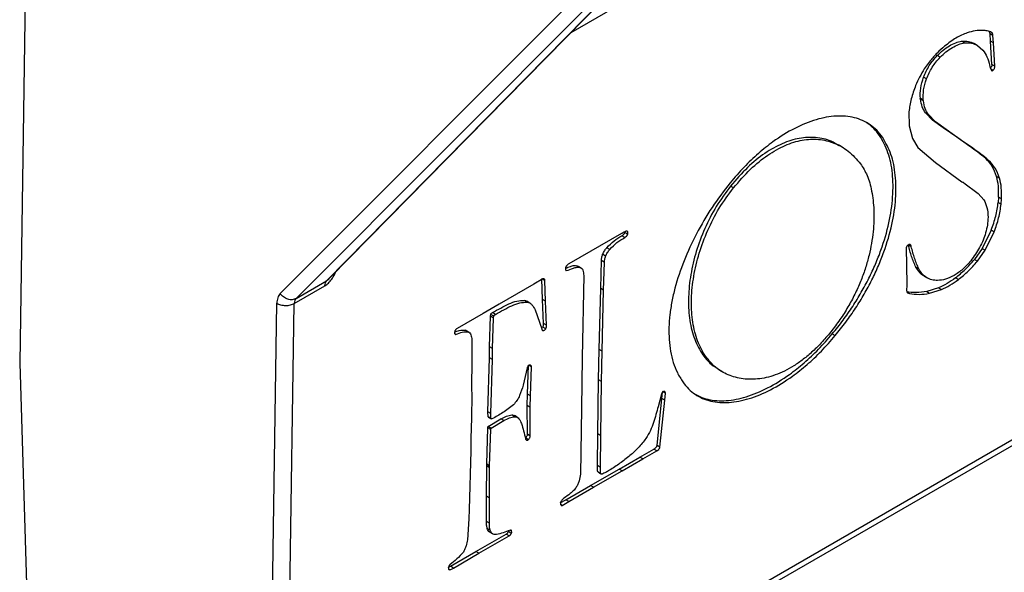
# Model space of a CAD drawing. Header units: millimetres. Extents: x 226 to 954, y 75 to 822.
# Tile 119 of 130: x 908 to 932, y 671 to 684. Entities that reach past the tile are written whole.
import ezdxf

# ---------------------------------------------------------------- set-up
doc = ezdxf.new("R2010")
doc.units = ezdxf.units.MM

msp = doc.modelspace()

# ---------------------------------------------------------------- linework, layer by layer
at = {"color": 179, "linetype": 'Continuous', "lineweight": 25}
for p, q in [((908.721, 697.689), (908.388, 675.878)), ((921.676, 683.846), (939.539, 694.158)), ((915.853, 677.922), (923.595, 685.798)), ((914.665, 677.552), (922.691, 685.6)), ((915.783, 677.86), (923.541, 685.752)), ((923.071, 685.481), (915.045, 677.434)), ((931.149, 683.592), (931.079, 683.634)), ((931.778, 683.636), (931.765, 683.812)), ((931.835, 683.77), (931.765, 683.812)), ((931.812, 683.071), (931.778, 683.636)), ((931.849, 683.594), (931.778, 683.636)), ((931.849, 683.594), (931.835, 683.77)), ((931.452, 683.536), (931.381, 683.578)), ((931.466, 683.527), (931.594, 683.42)), ((931.883, 683.029), (931.849, 683.594)), ((930.322, 683.159), (930.182, 682.967)), ((930.563, 683.247), (930.493, 683.289)), ((931.784, 682.964), (931.839, 682.931)), ((931.883, 683.029), (931.812, 683.071)), ((930.234, 682.724), (930.163, 682.766)), ((930.157, 682.212), (930.086, 682.254)), ((930.162, 682.193), (930.091, 682.236)), ((929.812, 681.932), (929.819, 681.59)), ((930.378, 681.732), (930.209, 681.909)), ((930.279, 681.867), (930.209, 681.909)), ((930.449, 681.689), (930.279, 681.867)), ((930.636, 681.545), (930.378, 681.732)), ((930.449, 681.689), (930.378, 681.732)), ((929.819, 681.59), (929.894, 681.288)), ((930.707, 681.503), (930.449, 681.689)), ((930.986, 681.301), (930.636, 681.545)), ((930.707, 681.503), (930.636, 681.545)), ((931.057, 681.259), (930.707, 681.503)), ((929.175, 681.317), (929.104, 681.36)), ((929.894, 681.288), (930.026, 681.073)), ((931.278, 681.096), (930.986, 681.301)), ((931.057, 681.259), (930.986, 681.301)), ((931.348, 681.054), (931.057, 681.259)), ((928.2, 681.084), (928.129, 681.126)), ((930.026, 681.073), (930.448, 680.714)), ((931.348, 681.054), (931.278, 681.096)), ((930.448, 680.714), (931.089, 680.245)), ((931.995, 680.334), (931.924, 680.376)), ((925.585, 680.1), (925.514, 680.142)), ((931.131, 680.22), (931.476, 679.968)), ((931.476, 679.968), (931.617, 679.813)), ((931.971, 679.879), (931.961, 679.749)), ((932.042, 679.836), (931.971, 679.879)), ((932.031, 679.706), (932.042, 679.836)), ((931.961, 679.749), (932.031, 679.706)), ((922.887, 678.997), (921.62, 678.271)), ((922.966, 678.904), (922.896, 678.946)), ((923.037, 678.98), (922.967, 679.023)), ((931.794, 679.083), (931.576, 678.643)), ((931.647, 678.601), (931.865, 679.041)), ((931.865, 679.041), (931.794, 679.083)), ((922.603, 678.616), (922.533, 678.658)), ((929.867, 678.683), (929.796, 678.725)), ((922.503, 678.457), (922.432, 678.499)), ((929.744, 678.64), (929.75, 678.243)), ((931.576, 678.643), (931.389, 678.373)), ((931.459, 678.331), (931.647, 678.601)), ((931.576, 678.643), (931.647, 678.601)), ((921.814, 678.225), (921.849, 678.207)), ((921.885, 678.182), (921.814, 678.225)), ((921.921, 678.167), (921.85, 678.209)), ((922.385, 677.679), (922.402, 678.347)), ((922.473, 678.305), (922.402, 678.347)), ((922.455, 677.637), (922.473, 678.305)), ((929.75, 678.243), (929.757, 677.753)), ((930.049, 678.148), (929.978, 678.19)), ((931.389, 678.373), (931.459, 678.331)), ((921.978, 677.988), (921.937, 676.015)), ((930.177, 677.975), (930.247, 677.933)), ((915.003, 677.317), (915.743, 677.744)), ((915.045, 677.434), (915.783, 677.86)), ((920.775, 677.779), (919.942, 677.296)), ((920.991, 677.906), (920.775, 677.779)), ((920.984, 677.411), (920.97, 677.91)), ((921.041, 677.868), (920.97, 677.91)), ((921.005, 677.909), (921.036, 677.89)), ((921.041, 677.868), (921.036, 677.89)), ((921.054, 677.369), (921.041, 677.868)), ((929.757, 677.753), (929.756, 677.625)), ((931.003, 677.89), (930.933, 677.933)), ((922.348, 676.205), (922.385, 677.679)), ((922.455, 677.637), (922.385, 677.679)), ((922.419, 676.163), (922.455, 677.637)), ((929.751, 677.596), (929.821, 677.554)), ((930.524, 677.691), (930.239, 677.602)), ((930.239, 677.602), (930.31, 677.56)), ((930.31, 677.56), (930.595, 677.648)), ((930.524, 677.691), (930.595, 677.648)), ((914.378, 663.928), (914.582, 677.319)), ((914.798, 663.926), (915.003, 677.317)), ((919.942, 677.296), (919.554, 677.074)), ((920.61, 677.347), (920.539, 677.39)), ((920.678, 677.326), (920.607, 677.368)), ((921.01, 676.833), (920.984, 677.411)), ((921.054, 677.369), (920.984, 677.411)), ((921.081, 676.791), (921.054, 677.369)), ((919.554, 677.074), (918.929, 676.716)), ((919.71, 676.27), (919.732, 677.008)), ((919.732, 677.008), (919.736, 677.052)), ((919.803, 676.965), (919.732, 677.008)), ((919.807, 677.01), (919.736, 677.052)), ((919.849, 677.053), (919.779, 677.096)), ((919.803, 676.965), (919.807, 677.01)), ((920.806, 677.164), (920.964, 676.707)), ((919.781, 676.227), (919.803, 676.965)), ((921.081, 676.791), (921.01, 676.833)), ((918.897, 676.571), (918.868, 676.588)), ((919.118, 676.674), (919.149, 676.655)), ((919.188, 676.632), (919.118, 676.674)), ((919.221, 676.616), (919.151, 676.658)), ((920.976, 676.677), (921, 676.662)), ((921.06, 676.703), (920.989, 676.745)), ((927.965, 676.582), (928.035, 676.54)), ((919.282, 676.435), (919.282, 675.967)), ((919.704, 676.008), (919.71, 676.27)), ((919.781, 676.227), (919.71, 676.27)), ((919.775, 675.965), (919.781, 676.227)), ((922.335, 675.477), (922.348, 676.205)), ((922.419, 676.163), (922.348, 676.205)), ((922.406, 675.435), (922.419, 676.163)), ((924.889, 676.075), (924.818, 676.117)), ((908.388, 675.878), (908.663, 666.885)), ((935.66, 675.969), (914.798, 663.926)), ((914.819, 663.807), (935.679, 675.849)), ((919.282, 675.967), (919.276, 675.268)), ((919.67, 674.708), (919.704, 676.008)), ((919.775, 675.965), (919.704, 676.008)), ((919.741, 674.666), (919.775, 675.965)), ((920.62, 675.132), (920.645, 675.83)), ((920.716, 675.788), (920.645, 675.83)), ((920.709, 675.815), (920.687, 675.828)), ((920.716, 675.788), (920.709, 675.815)), ((921.937, 676.015), (921.921, 674.784)), ((920.612, 675.765), (920.516, 675.348)), ((920.691, 675.09), (920.716, 675.788)), ((925.234, 675.719), (925.304, 675.677)), ((922.315, 674.173), (922.335, 675.477)), ((922.406, 675.435), (922.335, 675.477)), ((922.386, 674.13), (922.406, 675.435)), ((919.277, 675.109), (919.271, 674.562)), ((919.276, 675.268), (919.277, 675.109)), ((920.614, 674.855), (920.62, 675.132)), ((920.691, 675.09), (920.62, 675.132)), ((923.848, 675.131), (923.769, 674.829)), ((923.861, 675.028), (923.876, 675.178)), ((923.949, 675.154), (923.878, 675.196)), ((923.919, 675.195), (923.942, 675.181)), ((923.932, 674.986), (923.949, 675.154)), ((923.949, 675.154), (923.942, 675.181)), ((920.618, 674.166), (920.614, 674.855)), ((920.685, 674.813), (920.614, 674.855)), ((920.685, 674.813), (920.691, 675.09)), ((923.742, 673.894), (923.861, 675.028)), ((923.813, 673.852), (923.932, 674.986)), ((923.932, 674.986), (923.861, 675.028)), ((919.671, 674.584), (919.67, 674.708)), ((919.741, 674.666), (919.67, 674.708)), ((919.741, 674.542), (919.741, 674.666)), ((920.312, 674.587), (920.241, 674.63)), ((920.375, 674.573), (920.305, 674.615)), ((920.688, 674.123), (920.685, 674.813)), ((921.921, 674.784), (921.898, 673.2)), ((919.271, 674.562), (919.26, 674.066)), ((919.741, 674.542), (919.671, 674.584)), ((919.677, 674.576), (919.748, 674.534)), ((919.677, 674.352), (919.983, 674.537)), ((919.748, 674.31), (920.054, 674.495)), ((920.054, 674.495), (919.983, 674.537)), ((919.639, 673.443), (919.665, 674.321)), ((919.735, 674.279), (919.665, 674.321)), ((919.748, 674.31), (919.677, 674.352)), ((919.71, 673.401), (919.735, 674.279)), ((920.688, 674.123), (920.618, 674.166)), ((922.307, 673.409), (922.315, 674.173)), ((922.386, 674.13), (922.315, 674.173)), ((919.26, 674.066), (919.253, 673.768)), ((920.578, 674.082), (920.649, 674.039)), ((922.378, 673.366), (922.386, 674.13)), ((919.253, 673.768), (919.218, 672.354)), ((923.327, 673.615), (923.669, 673.81)), ((923.398, 673.572), (923.74, 673.768)), ((923.74, 673.768), (923.669, 673.81)), ((923.813, 673.852), (923.742, 673.894)), ((919.639, 673.403), (919.639, 673.443)), ((919.71, 673.401), (919.639, 673.443)), ((922.829, 673.323), (923.327, 673.615)), ((922.9, 673.281), (923.398, 673.572)), ((923.398, 673.572), (923.327, 673.615)), ((919.633, 672.67), (919.639, 673.403)), ((919.709, 673.36), (919.639, 673.403)), ((919.703, 672.627), (919.709, 673.36)), ((919.709, 673.36), (919.71, 673.401)), ((922.141, 672.932), (922.829, 673.323)), ((922.212, 672.89), (922.9, 673.281)), ((922.378, 673.366), (922.307, 673.409)), ((922.322, 673.257), (922.392, 673.215)), ((922.9, 673.281), (922.829, 673.323)), ((921.546, 672.584), (922.141, 672.932)), ((921.617, 672.542), (922.212, 672.89)), ((922.212, 672.89), (922.141, 672.932)), ((919.632, 672.062), (919.633, 672.67)), ((919.703, 672.627), (919.633, 672.67)), ((919.703, 672.02), (919.703, 672.627)), ((921.412, 672.51), (921.546, 672.584)), ((921.453, 672.451), (921.617, 672.542)), ((921.617, 672.542), (921.546, 672.584)), ((919.218, 672.354), (919.211, 672.131)), ((919.211, 672.131), (919.179, 671.625)), ((919.703, 672.02), (919.632, 672.062)), ((919.723, 671.857), (919.652, 671.899)), ((919.712, 671.806), (919.783, 671.764)), ((920.232, 671.776), (920.162, 671.819)), ((920.206, 671.859), (920.237, 671.84)), ((919.381, 671.341), (920.109, 671.759)), ((919.452, 671.299), (920.179, 671.716)), ((920.179, 671.716), (920.109, 671.759)), ((918.767, 670.984), (919.381, 671.341)), ((918.838, 670.942), (919.452, 671.299)), ((919.452, 671.299), (919.381, 671.341)), ((918.709, 670.954), (918.767, 670.984)), ((918.838, 670.942), (918.767, 670.984))]:
    msp.add_line(p, q, dxfattribs=at)
at = {"color": 8, "linetype": 'Continuous', "lineweight": 25}
msp.add_line((921.453, 672.451), (921.42, 672.471), dxfattribs=at)
at = {"color": 179, "linetype": 'Continuous', "lineweight": 25}
for points, knots in [([(931.589, 683.892), (931.529, 683.891), (931.41, 683.89), (931.281, 683.854), (931.217, 683.835)], [0, 0, 0, 0, 0.499999, 1, 1, 1, 1]), ([(931.801, 683.844), (931.768, 683.858), (931.703, 683.886), (931.627, 683.89), (931.589, 683.892)], [0, 0, 0, 0, 0.504131, 1, 1, 1, 1]), ([(931.765, 683.812), (931.763, 683.828), (931.76, 683.851), (931.75, 683.867), (931.747, 683.872)], [0, 0, 0, 0, 0.69337, 1, 1, 1, 1]), ([(930.493, 683.289), (930.539, 683.333), (930.635, 683.423), (930.786, 683.524), (930.937, 683.602), (931.032, 683.623), (931.079, 683.634)], [0, 0, 0, 0, 0.243712, 0.499378, 0.755275, 1, 1, 1, 1]), ([(931.217, 683.835), (931.126, 683.799), (930.944, 683.727), (930.762, 683.583), (930.67, 683.511)], [0, 0, 0, 0, 0.5, 1, 1, 1, 1]), ([(931.079, 683.634), (931.136, 683.636), (931.247, 683.64), (931.336, 683.596), (931.379, 683.575)], [0, 0, 0, 0, 0.515835, 1, 1, 1, 1]), ([(931.835, 683.77), (931.833, 683.786), (931.83, 683.809), (931.817, 683.834), (931.807, 683.841), (931.801, 683.844)], [0, 0, 0, 0, 0.493799, 0.739902, 1, 1, 1, 1]), ([(930.67, 683.511), (930.61, 683.459), (930.488, 683.355), (930.378, 683.224), (930.322, 683.159)], [0, 0, 0, 0, 0.499999, 1, 1, 1, 1]), ([(930.563, 683.247), (930.61, 683.291), (930.705, 683.381), (930.857, 683.482), (931.008, 683.56), (931.103, 683.581), (931.149, 683.592)], [0, 0, 0, 0, 0.243712, 0.499378, 0.755274, 1, 1, 1, 1]), ([(931.149, 683.592), (931.207, 683.593), (931.324, 683.597), (931.418, 683.55), (931.466, 683.527)], [0, 0, 0, 0, 0.488074, 1, 1, 1, 1]), ([(931.594, 683.42), (931.629, 683.367), (931.699, 683.262), (931.737, 683.124), (931.755, 683.056)], [0, 0, 0, 0, 0.502199, 1, 1, 1, 1]), ([(930.163, 682.766), (930.205, 682.862), (930.289, 683.055), (930.425, 683.211), (930.493, 683.289)], [0, 0, 0, 0, 0.500003, 1, 1, 1, 1]), ([(930.234, 682.724), (930.276, 682.82), (930.359, 683.013), (930.495, 683.169), (930.563, 683.247)], [0, 0, 0, 0, 0.500001, 1, 1, 1, 1]), ([(930.182, 682.967), (930.143, 682.901), (930.064, 682.77), (930.002, 682.632), (929.972, 682.564)], [0, 0, 0, 0, 0.504492, 1, 1, 1, 1]), ([(931.755, 683.056), (931.761, 683.032), (931.771, 682.985), (931.79, 682.947), (931.8, 682.928)], [0, 0, 0, 0, 0.504696, 1, 1, 1, 1]), ([(931.812, 683.071), (931.811, 683.063), (931.809, 683.047), (931.8, 683.02), (931.786, 682.995), (931.774, 682.98), (931.768, 682.973)], [0, 0, 0, 0, 0.250008, 0.500012, 0.750007, 1, 1, 1, 1]), ([(931.8, 682.928), (931.802, 682.926), (931.807, 682.922), (931.817, 682.922), (931.828, 682.924), (931.835, 682.929), (931.839, 682.931)], [0, 0, 0, 0, 0.250009, 0.500005, 0.749997, 1, 1, 1, 1]), ([(931.839, 682.931), (931.845, 682.938), (931.857, 682.953), (931.87, 682.978), (931.88, 683.005), (931.882, 683.021), (931.883, 683.029)], [0, 0, 0, 0, 0.250001, 0.500004, 0.750016, 1, 1, 1, 1]), ([(930.086, 682.254), (930.084, 682.336), (930.08, 682.495), (930.136, 682.677), (930.163, 682.766)], [0, 0, 0, 0, 0.511101, 1, 1, 1, 1]), ([(930.157, 682.212), (930.154, 682.293), (930.15, 682.453), (930.206, 682.635), (930.234, 682.724)], [0, 0, 0, 0, 0.511098, 1, 1, 1, 1]), ([(929.972, 682.564), (929.933, 682.457), (929.853, 682.241), (929.825, 682.035), (929.812, 681.932)], [0, 0, 0, 0, 0.495518, 1, 1, 1, 1]), ([(930.091, 682.236), (930.091, 682.236), (930.091, 682.238), (930.091, 682.24), (930.09, 682.243), (930.087, 682.244), (930.084, 682.245), (930.084, 682.246), (930.083, 682.247), (930.083, 682.248), (930.084, 682.251), (930.085, 682.253), (930.086, 682.254)], [0, 0, 0, 0, 0.074819, 0.143077, 0.273222, 0.533813, 0.650178, 0.701408, 0.748943, 0.79644, 0.849902, 1, 1, 1, 1]), ([(930.209, 681.909), (930.18, 681.954), (930.123, 682.046), (930.102, 682.172), (930.091, 682.236)], [0, 0, 0, 0, 0.4980853, 1, 1, 1, 1]), ([(930.162, 682.193), (930.162, 682.194), (930.162, 682.195), (930.162, 682.198), (930.16, 682.2), (930.157, 682.202), (930.155, 682.203), (930.154, 682.205), (930.154, 682.206), (930.155, 682.209), (930.156, 682.21), (930.157, 682.212)], [0, 0, 0, 0, 0.07475, 0.143169, 0.273402, 0.534089, 0.701185, 0.748862, 0.796391, 0.849889, 1, 1, 1, 1]), ([(930.279, 681.867), (930.251, 681.912), (930.194, 682.004), (930.173, 682.13), (930.162, 682.193)], [0, 0, 0, 0, 0.498088, 1, 1, 1, 1]), ([(929.175, 681.317), (929.13, 681.376), (929.041, 681.492), (928.878, 681.625), (928.698, 681.726), (928.434, 681.817), (928.064, 681.849), (927.577, 681.761), (927.06, 681.551), (926.589, 681.261), (926.18, 680.933), (925.832, 680.604), (925.614, 680.349), (925.504, 680.22)], [0, 0, 0, 0, 0.062351, 0.124007, 0.185266, 0.246361, 0.36853, 0.491475, 0.615556, 0.741091, 0.825955, 0.912087, 1, 1, 1, 1]), ([(929.104, 681.36), (929.059, 681.418), (928.969, 681.533), (928.845, 681.642), (928.762, 681.686), (928.741, 681.697)], [0, 0, 0, 0, 0.4288615, 0.8529376, 1, 1, 1, 1]), ([(928.122, 681.114), (928.061, 681.153), (927.896, 681.258), (927.575, 681.325), (927.179, 681.31), (926.762, 681.183), (926.337, 680.944), (925.909, 680.6), (925.648, 680.297), (925.514, 680.142)], [0, 0, 0, 0, 0.093537, 0.253514, 0.405619, 0.552485, 0.697551, 0.845085, 1, 1, 1, 1]), ([(925.585, 680.1), (925.719, 680.255), (925.98, 680.558), (926.408, 680.902), (926.833, 681.141), (927.249, 681.267), (927.648, 681.285), (928.021, 681.193), (928.365, 680.997), (928.551, 680.788), (928.646, 680.68)], [0, 0, 0, 0, 0.1231881, 0.2405071, 0.3558632, 0.4726504, 0.5936043, 0.7208183, 0.8558714, 1, 1, 1, 1]), ([(927.965, 676.582), (928.052, 676.691), (928.223, 676.903), (928.457, 677.24), (928.666, 677.579), (928.849, 677.92), (929.007, 678.261), (929.184, 678.708), (929.343, 679.258), (929.436, 679.886), (929.427, 680.458), (929.326, 680.968), (929.178, 681.229), (929.104, 681.36)], [0, 0, 0, 0, 0.07118, 0.139794, 0.206275, 0.271013, 0.334355, 0.3966, 0.518637, 0.638886, 0.758511, 0.878511, 1, 1, 1, 1]), ([(928.035, 676.54), (928.123, 676.648), (928.294, 676.861), (928.527, 677.198), (928.736, 677.537), (928.92, 677.878), (929.078, 678.218), (929.254, 678.665), (929.414, 679.216), (929.507, 679.843), (929.498, 680.416), (929.397, 680.926), (929.249, 681.186), (929.175, 681.317)], [0, 0, 0, 0, 0.07118, 0.139794, 0.206275, 0.271013, 0.334354, 0.3966, 0.518637, 0.638885, 0.758511, 0.87851, 1, 1, 1, 1]), ([(931.924, 680.376), (931.891, 680.46), (931.826, 680.629), (931.663, 680.81), (931.476, 680.96), (931.344, 681.051), (931.278, 681.096)], [0, 0, 0, 0, 0.245158, 0.492809, 0.745397, 1, 1, 1, 1]), ([(931.995, 680.334), (931.962, 680.418), (931.897, 680.587), (931.733, 680.768), (931.547, 680.918), (931.415, 681.008), (931.348, 681.054)], [0, 0, 0, 0, 0.2451598, 0.492809, 0.7453988, 1, 1, 1, 1]), ([(928.646, 680.68), (928.703, 680.59), (928.821, 680.402), (928.924, 680.02), (928.977, 679.566), (928.961, 679.046), (928.88, 678.573), (928.77, 678.179), (928.662, 677.877), (928.528, 677.571), (928.366, 677.264), (928.175, 676.956), (928.029, 676.763), (927.954, 676.664)], [0, 0, 0, 0, 0.101831, 0.215064, 0.33611, 0.46173, 0.589758, 0.654576, 0.720091, 0.786693, 0.854981, 0.925756, 1, 1, 1, 1]), ([(931.971, 679.879), (931.972, 679.969), (931.975, 680.148), (931.941, 680.301), (931.924, 680.376)], [0, 0, 0, 0, 0.505973, 1, 1, 1, 1]), ([(932.042, 679.836), (932.043, 679.927), (932.046, 680.106), (932.012, 680.259), (931.995, 680.334)], [0, 0, 0, 0, 0.505971, 1, 1, 1, 1]), ([(925.504, 680.22), (925.355, 680.026), (925.058, 679.64), (924.684, 679), (924.379, 678.344), (924.196, 677.792), (924.096, 677.361), (924.047, 677.044), (924.025, 676.736), (924.03, 676.44), (924.065, 676.157), (924.131, 675.89), (924.228, 675.641), (924.318, 675.498), (924.364, 675.425)], [0, 0, 0, 0, 0.123914, 0.246571, 0.368086, 0.488852, 0.549311, 0.610032, 0.671286, 0.733418, 0.796841, 0.862041, 0.929562, 1, 1, 1, 1]), ([(925.514, 680.142), (925.395, 679.982), (925.157, 679.661), (924.881, 679.118), (924.675, 678.562), (924.544, 678.004), (924.489, 677.462), (924.513, 676.954), (924.614, 676.488), (924.75, 676.242), (924.818, 676.117)], [0, 0, 0, 0, 0.119175, 0.237618, 0.357614, 0.480242, 0.605794, 0.734214, 0.865488, 1, 1, 1, 1]), ([(924.889, 676.075), (924.821, 676.2), (924.685, 676.445), (924.584, 676.911), (924.559, 677.42), (924.615, 677.962), (924.746, 678.52), (924.952, 679.076), (925.228, 679.619), (925.465, 679.939), (925.585, 680.1)], [0, 0, 0, 0, 0.134511, 0.265785, 0.394205, 0.519758, 0.642386, 0.762381, 0.880825, 1, 1, 1, 1]), ([(931.089, 680.245), (931.097, 680.242), (931.109, 680.237), (931.123, 680.233), (931.129, 680.227), (931.131, 680.223), (931.131, 680.22)], [0, 0, 0, 0, 0.5191101, 0.7601293, 0.8775421, 1, 1, 1, 1]), ([(931.617, 679.813), (931.645, 679.754), (931.702, 679.634), (931.712, 679.473), (931.717, 679.391)], [0, 0, 0, 0, 0.488868, 1, 1, 1, 1]), ([(931.794, 679.083), (931.834, 679.196), (931.915, 679.423), (931.945, 679.64), (931.961, 679.749)], [0, 0, 0, 0, 0.495996, 1, 1, 1, 1]), ([(931.865, 679.041), (931.905, 679.154), (931.986, 679.381), (932.016, 679.597), (932.031, 679.706)], [0, 0, 0, 0, 0.495996, 1, 1, 1, 1]), ([(931.717, 679.391), (931.714, 679.329), (931.709, 679.209), (931.675, 679.079), (931.658, 679.015)], [0, 0, 0, 0, 0.509997, 1, 1, 1, 1]), ([(922.533, 678.658), (922.59, 678.717), (922.707, 678.836), (922.832, 678.909), (922.896, 678.946)], [0, 0, 0, 0, 0.491602, 1, 1, 1, 1]), ([(922.603, 678.616), (922.661, 678.675), (922.778, 678.793), (922.903, 678.867), (922.966, 678.904)], [0, 0, 0, 0, 0.4916008, 1, 1, 1, 1]), ([(922.91, 679.012), (922.908, 679.01), (922.904, 679.008), (922.899, 679.004), (922.894, 679), (922.89, 678.998), (922.887, 678.997)], [0, 0, 0, 0, 0.319575, 0.487953, 0.661972, 1, 1, 1, 1]), ([(922.896, 678.946), (922.909, 678.955), (922.929, 678.968), (922.95, 678.992), (922.961, 679.009), (922.965, 679.018), (922.967, 679.023)], [0, 0, 0, 0, 0.493183, 0.732743, 0.859733, 1, 1, 1, 1]), ([(923.037, 679.043), (923.034, 679.047), (923.028, 679.056), (923.013, 679.06), (922.997, 679.058), (922.963, 679.045), (922.934, 679.026), (922.91, 679.012)], [0, 0, 0, 0, 0.1363822, 0.2586339, 0.3783828, 0.5014295, 1, 1, 1, 1]), ([(922.966, 678.904), (922.98, 678.913), (923, 678.926), (923.021, 678.95), (923.031, 678.966), (923.035, 678.976), (923.037, 678.98)], [0, 0, 0, 0, 0.493187, 0.732766, 0.859759, 1, 1, 1, 1]), ([(923.037, 678.98), (923.039, 678.986), (923.043, 678.999), (923.043, 679.021), (923.039, 679.034), (923.037, 679.043)], [0, 0, 0, 0, 0.247991, 0.502134, 1, 1, 1, 1]), ([(931.658, 679.015), (931.64, 678.957), (931.604, 678.84), (931.489, 678.606), (931.375, 678.448), (931.3, 678.343)], [0, 0, 0, 0, 0.247145, 0.500883, 1, 1, 1, 1]), ([(922.432, 678.499), (922.447, 678.529), (922.475, 678.586), (922.514, 678.635), (922.533, 678.658)], [0, 0, 0, 0, 0.516144, 1, 1, 1, 1]), ([(929.773, 678.71), (929.769, 678.705), (929.761, 678.695), (929.75, 678.67), (929.746, 678.652), (929.744, 678.64)], [0, 0, 0, 0, 0.244225, 0.489267, 1, 1, 1, 1]), ([(929.825, 678.738), (929.823, 678.738), (929.82, 678.739), (929.811, 678.738), (929.795, 678.729), (929.782, 678.718), (929.773, 678.71)], [0, 0, 0, 0, 0.121122, 0.238701, 0.479918, 1, 1, 1, 1]), ([(929.978, 678.19), (929.942, 678.274), (929.87, 678.441), (929.821, 678.63), (929.796, 678.725)], [0, 0, 0, 0, 0.498108, 1, 1, 1, 1]), ([(929.867, 678.683), (929.863, 678.696), (929.858, 678.716), (929.845, 678.733), (929.835, 678.738), (929.828, 678.738), (929.825, 678.738)], [0, 0, 0, 0, 0.4903, 0.737736, 0.864704, 1, 1, 1, 1]), ([(930.049, 678.148), (930.013, 678.231), (929.941, 678.399), (929.892, 678.588), (929.867, 678.683)], [0, 0, 0, 0, 0.498112, 1, 1, 1, 1]), ([(922.402, 678.347), (922.404, 678.372), (922.407, 678.421), (922.424, 678.473), (922.432, 678.499)], [0, 0, 0, 0, 0.509461, 1, 1, 1, 1]), ([(922.473, 678.305), (922.474, 678.33), (922.478, 678.379), (922.495, 678.431), (922.503, 678.457)], [0, 0, 0, 0, 0.50947, 1, 1, 1, 1]), ([(922.503, 678.457), (922.517, 678.486), (922.545, 678.543), (922.584, 678.592), (922.603, 678.616)], [0, 0, 0, 0, 0.516151, 1, 1, 1, 1]), ([(921.554, 678.212), (921.551, 678.207), (921.545, 678.198), (921.538, 678.176), (921.535, 678.15), (921.538, 678.126), (921.546, 678.112), (921.553, 678.108), (921.556, 678.106)], [0, 0, 0, 0, 0.115211, 0.2302989, 0.4685616, 0.7292777, 0.8610394, 1, 1, 1, 1]), ([(921.538, 678.167), (921.577, 678.18), (921.645, 678.203), (921.742, 678.238), (921.79, 678.229), (921.814, 678.225)], [0, 0, 0, 0, 0.4108338, 0.7056465, 1, 1, 1, 1]), ([(921.62, 678.271), (921.609, 678.263), (921.586, 678.247), (921.565, 678.224), (921.554, 678.212)], [0, 0, 0, 0, 0.500006, 1, 1, 1, 1]), ([(921.556, 678.106), (921.613, 678.126), (921.698, 678.155), (921.813, 678.196), (921.861, 678.187), (921.885, 678.182)], [0, 0, 0, 0, 0.501462, 0.750923, 1, 1, 1, 1]), ([(921.885, 678.182), (921.901, 678.177), (921.933, 678.165), (921.968, 678.099), (921.974, 678.033), (921.978, 677.988)], [0, 0, 0, 0, 0.256015, 0.499288, 1, 1, 1, 1]), ([(930.177, 677.976), (930.174, 677.978), (930.127, 677.998), (930.057, 678.067), (930.004, 678.15), (929.978, 678.19)], [0, 0, 0, 0, 0.041902, 0.527032, 1, 1, 1, 1]), ([(931.3, 678.343), (931.237, 678.272), (931.109, 678.127), (930.968, 678.034), (930.897, 677.987)], [0, 0, 0, 0, 0.494353, 1, 1, 1, 1]), ([(930.933, 677.933), (931.012, 677.998), (931.17, 678.128), (931.316, 678.292), (931.389, 678.373)], [0, 0, 0, 0, 0.50296, 1, 1, 1, 1]), ([(931.003, 677.89), (931.083, 677.956), (931.241, 678.086), (931.387, 678.249), (931.459, 678.331)], [0, 0, 0, 0, 0.502958, 1, 1, 1, 1]), ([(930.503, 677.87), (930.455, 677.871), (930.357, 677.874), (930.234, 677.935), (930.127, 678.023), (930.075, 678.107), (930.049, 678.148)], [0, 0, 0, 0, 0.242156, 0.494699, 0.750559, 1, 1, 1, 1]), ([(930.897, 677.987), (930.827, 677.953), (930.69, 677.886), (930.565, 677.875), (930.503, 677.87)], [0, 0, 0, 0, 0.506755, 1, 1, 1, 1]), ([(915.743, 677.744), (915.745, 677.768), (915.749, 677.816), (915.772, 677.846), (915.783, 677.86)], [0, 0, 0, 0, 0.5, 1, 1, 1, 1]), ([(921.036, 677.89), (921.034, 677.894), (921.029, 677.901), (921.018, 677.908), (921.006, 677.91), (920.996, 677.907), (920.991, 677.906)], [0, 0, 0, 0, 0.249999, 0.499998, 0.749993, 1, 1, 1, 1]), ([(930.933, 677.933), (930.865, 677.884), (930.729, 677.788), (930.593, 677.723), (930.524, 677.691)], [0, 0, 0, 0, 0.5, 1, 1, 1, 1]), ([(930.595, 677.648), (930.663, 677.681), (930.799, 677.745), (930.935, 677.842), (931.003, 677.89)], [0, 0, 0, 0, 0.5, 1, 1, 1, 1]), ([(914.665, 677.552), (914.641, 677.522), (914.595, 677.462), (914.586, 677.367), (914.582, 677.319)], [0, 0, 0, 0, 0.500007, 1, 1, 1, 1]), ([(915.045, 677.434), (915.016, 677.422), (914.972, 677.404), (914.902, 677.405), (914.847, 677.417), (914.793, 677.44), (914.727, 677.48), (914.689, 677.524), (914.665, 677.552)], [0, 0, 0, 0, 0.239653, 0.368484, 0.500003, 0.631513, 0.760349, 1, 1, 1, 1]), ([(930.239, 677.602), (930.153, 677.59), (929.983, 677.565), (929.828, 677.586), (929.751, 677.596)], [0, 0, 0, 0, 0.4999985, 1, 1, 1, 1]), ([(929.756, 677.625), (929.758, 677.615), (929.762, 677.595), (929.783, 677.567), (929.806, 677.559), (929.821, 677.554)], [0, 0, 0, 0, 0.2541352, 0.5025901, 1, 1, 1, 1]), ([(929.821, 677.554), (929.899, 677.544), (930.053, 677.523), (930.224, 677.548), (930.31, 677.56)], [0, 0, 0, 0, 0.4999994, 1, 1, 1, 1]), ([(914.582, 677.319), (914.612, 677.305), (914.657, 677.284), (914.732, 677.27), (914.793, 677.266), (914.854, 677.269), (914.929, 677.282), (914.973, 677.303), (915.003, 677.317)], [0, 0, 0, 0, 0.239708, 0.368522, 0.500006, 0.631492, 0.760307, 1, 1, 1, 1]), ([(915.045, 677.434), (915.033, 677.419), (915.009, 677.389), (915.005, 677.341), (915.003, 677.317)], [0, 0, 0, 0, 0.5000263, 1, 1, 1, 1]), ([(919.779, 677.096), (919.911, 677.17), (920.108, 677.28), (920.367, 677.383), (920.482, 677.388), (920.539, 677.39)], [0, 0, 0, 0, 0.509109, 0.756977, 1, 1, 1, 1]), ([(919.849, 677.053), (919.982, 677.128), (920.179, 677.238), (920.437, 677.341), (920.553, 677.345), (920.61, 677.347)], [0, 0, 0, 0, 0.50911, 0.756978, 1, 1, 1, 1]), ([(920.539, 677.39), (920.563, 677.387), (920.588, 677.383), (920.606, 677.368), (920.607, 677.367)], [0, 0, 0, 0, 0.94747, 1, 1, 1, 1]), ([(920.61, 677.347), (920.632, 677.342), (920.678, 677.332), (920.747, 677.272), (920.783, 677.207), (920.806, 677.164)], [0, 0, 0, 0, 0.249296, 0.501682, 1, 1, 1, 1]), ([(919.736, 677.052), (919.737, 677.055), (919.739, 677.06), (919.745, 677.07), (919.759, 677.082), (919.771, 677.09), (919.779, 677.096)], [0, 0, 0, 0, 0.131368, 0.251837, 0.496024, 1, 1, 1, 1]), ([(919.807, 677.01), (919.808, 677.013), (919.81, 677.018), (919.816, 677.027), (919.83, 677.04), (919.841, 677.048), (919.849, 677.053)], [0, 0, 0, 0, 0.131411, 0.251842, 0.496025, 1, 1, 1, 1]), ([(920.989, 676.745), (920.993, 676.753), (921.002, 676.767), (921.009, 676.798), (921.01, 676.819), (921.01, 676.833)], [0, 0, 0, 0, 0.247401, 0.484562, 1, 1, 1, 1]), ([(921.06, 676.703), (921.064, 676.711), (921.072, 676.725), (921.08, 676.756), (921.08, 676.777), (921.081, 676.791)], [0, 0, 0, 0, 0.247411, 0.484581, 1, 1, 1, 1]), ([(918.872, 676.653), (918.869, 676.644), (918.863, 676.624), (918.864, 676.607), (918.865, 676.598)], [0, 0, 0, 0, 0.499993, 1, 1, 1, 1]), ([(918.865, 676.627), (918.904, 676.642), (918.993, 676.676), (919.072, 676.675), (919.118, 676.674)], [0, 0, 0, 0, 0.4296044, 1, 1, 1, 1]), ([(918.865, 676.598), (918.866, 676.594), (918.868, 676.586), (918.876, 676.577), (918.885, 676.572), (918.893, 676.571), (918.897, 676.571)], [0, 0, 0, 0, 0.249988, 0.499999, 0.750006, 1, 1, 1, 1]), ([(918.929, 676.716), (918.918, 676.708), (918.902, 676.697), (918.885, 676.678), (918.877, 676.665), (918.874, 676.657), (918.872, 676.653)], [0, 0, 0, 0, 0.495853, 0.735849, 0.861783, 1, 1, 1, 1]), ([(918.897, 676.571), (918.949, 676.592), (919.051, 676.633), (919.143, 676.632), (919.188, 676.632)], [0, 0, 0, 0, 0.503164, 1, 1, 1, 1]), ([(919.188, 676.632), (919.204, 676.625), (919.235, 676.611), (919.269, 676.545), (919.277, 676.479), (919.282, 676.435)], [0, 0, 0, 0, 0.254378, 0.499678, 1, 1, 1, 1]), ([(920.964, 676.707), (920.967, 676.696), (920.972, 676.679), (920.983, 676.666), (920.992, 676.662), (920.997, 676.662), (921, 676.662)], [0, 0, 0, 0, 0.497592, 0.74805, 0.872186, 1, 1, 1, 1]), ([(921, 676.662), (921.005, 676.663), (921.015, 676.665), (921.031, 676.674), (921.046, 676.686), (921.055, 676.698), (921.06, 676.703)], [0, 0, 0, 0, 0.250001, 0.500004, 0.750001, 1, 1, 1, 1]), ([(924.364, 675.425), (924.408, 675.367), (924.496, 675.252), (924.658, 675.122), (924.838, 675.024), (925.102, 674.938), (925.472, 674.913), (925.961, 675.007), (926.478, 675.221), (926.949, 675.513), (927.359, 675.838), (927.707, 676.163), (927.925, 676.414), (928.035, 676.54)], [0, 0, 0, 0, 0.0619542, 0.1232034, 0.1840949, 0.2448953, 0.3667903, 0.4899279, 0.6145824, 0.740835, 0.8260752, 0.9123447, 1, 1, 1, 1]), ([(924.642, 675.142), (924.684, 675.117), (924.785, 675.058), (925.032, 674.982), (925.401, 674.954), (925.89, 675.05), (926.407, 675.264), (926.879, 675.555), (927.288, 675.881), (927.636, 676.205), (927.855, 676.456), (927.965, 676.582)], [0, 0, 0, 0, 0.050595, 0.121344, 0.263183, 0.406469, 0.55152, 0.69843, 0.797617, 0.898002, 1, 1, 1, 1]), ([(927.954, 676.664), (927.879, 676.573), (927.733, 676.394), (927.5, 676.163), (927.269, 675.968), (927.039, 675.808), (926.812, 675.682), (926.516, 675.558), (926.157, 675.478), (925.762, 675.491), (925.413, 675.602), (925.112, 675.789), (924.963, 675.981), (924.889, 676.075)], [0, 0, 0, 0, 0.07053, 0.137692, 0.202445, 0.265617, 0.327879, 0.389735, 0.513245, 0.637305, 0.761103, 0.882771, 1, 1, 1, 1]), ([(924.818, 676.117), (924.89, 676.021), (925.01, 675.86), (925.174, 675.766), (925.24, 675.728)], [0, 0, 0, 0, 0.60225, 1, 1, 1, 1]), ([(920.663, 675.827), (920.658, 675.824), (920.648, 675.818), (920.633, 675.803), (920.62, 675.785), (920.615, 675.772), (920.612, 675.765)], [0, 0, 0, 0, 0.250002, 0.500005, 0.749998, 1, 1, 1, 1]), ([(920.709, 675.815), (920.706, 675.819), (920.701, 675.825), (920.686, 675.83), (920.673, 675.828), (920.663, 675.827)], [0, 0, 0, 0, 0.254764, 0.503961, 1, 1, 1, 1]), ([(920.516, 675.348), (920.492, 675.266), (920.456, 675.142), (920.372, 674.978), (920.314, 674.91), (920.285, 674.876)], [0, 0, 0, 0, 0.501371, 0.750395, 1, 1, 1, 1]), ([(923.889, 675.189), (923.885, 675.186), (923.877, 675.18), (923.865, 675.165), (923.856, 675.149), (923.851, 675.137), (923.848, 675.131)], [0, 0, 0, 0, 0.241298, 0.484151, 0.737721, 1, 1, 1, 1]), ([(923.942, 675.181), (923.939, 675.185), (923.933, 675.192), (923.92, 675.196), (923.906, 675.195), (923.895, 675.191), (923.889, 675.189)], [0, 0, 0, 0, 0.249987, 0.500008, 0.749997, 1, 1, 1, 1]), ([(920.285, 674.876), (920.2, 674.81), (920.028, 674.675), (919.854, 674.583), (919.766, 674.537)], [0, 0, 0, 0, 0.491075, 1, 1, 1, 1]), ([(919.983, 674.537), (920.028, 674.561), (920.117, 674.607), (920.201, 674.622), (920.241, 674.63)], [0, 0, 0, 0, 0.510985, 1, 1, 1, 1]), ([(920.241, 674.63), (920.264, 674.63), (920.287, 674.63), (920.303, 674.616), (920.304, 674.615)], [0, 0, 0, 0, 0.933472, 1, 1, 1, 1]), ([(923.769, 674.829), (923.734, 674.703), (923.682, 674.512), (923.587, 674.251), (923.513, 674.126), (923.475, 674.063)], [0, 0, 0, 0, 0.494848, 0.742753, 1, 1, 1, 1]), ([(919.766, 674.537), (919.76, 674.535), (919.753, 674.533), (919.745, 674.535), (919.742, 674.538), (919.741, 674.541), (919.741, 674.542)], [0, 0, 0, 0, 0.4967022, 0.7488639, 0.8717547, 1, 1, 1, 1]), ([(920.054, 674.495), (920.099, 674.518), (920.188, 674.564), (920.271, 674.58), (920.312, 674.587)], [0, 0, 0, 0, 0.510985, 1, 1, 1, 1]), ([(920.312, 674.587), (920.333, 674.585), (920.375, 674.581), (920.433, 674.524), (920.459, 674.462), (920.476, 674.421)], [0, 0, 0, 0, 0.24933, 0.498347, 1, 1, 1, 1]), ([(920.476, 674.421), (920.494, 674.362), (920.529, 674.245), (920.559, 674.122), (920.573, 674.061)], [0, 0, 0, 0, 0.498221, 1, 1, 1, 1]), ([(919.665, 674.321), (919.665, 674.324), (919.665, 674.329), (919.667, 674.337), (919.669, 674.342), (919.672, 674.346), (919.674, 674.349), (919.676, 674.351), (919.677, 674.352)], [0, 0, 0, 0, 0.26813, 0.518441, 0.637217, 0.754124, 0.873193, 1, 1, 1, 1]), ([(919.735, 674.279), (919.735, 674.282), (919.736, 674.287), (919.738, 674.294), (919.74, 674.3), (919.742, 674.304), (919.745, 674.307), (919.747, 674.309), (919.748, 674.31)], [0, 0, 0, 0, 0.268114, 0.518408, 0.637261, 0.75416, 0.873169, 1, 1, 1, 1]), ([(920.618, 674.166), (920.617, 674.159), (920.615, 674.144), (920.606, 674.122), (920.594, 674.1), (920.583, 674.088), (920.578, 674.082)], [0, 0, 0, 0, 0.2499954, 0.5000223, 0.7500134, 1, 1, 1, 1]), ([(920.573, 674.061), (920.576, 674.053), (920.581, 674.037), (920.592, 674.029), (920.598, 674.025)], [0, 0, 0, 0, 0.499988, 1, 1, 1, 1]), ([(920.598, 674.025), (920.601, 674.023), (920.608, 674.02), (920.621, 674.022), (920.635, 674.028), (920.644, 674.036), (920.649, 674.039)], [0, 0, 0, 0, 0.250003, 0.499997, 0.750001, 1, 1, 1, 1]), ([(920.649, 674.039), (920.654, 674.045), (920.664, 674.058), (920.677, 674.079), (920.685, 674.102), (920.687, 674.116), (920.688, 674.123)], [0, 0, 0, 0, 0.250009, 0.500004, 0.750001, 1, 1, 1, 1]), ([(923.475, 674.063), (923.415, 673.986), (923.294, 673.832), (923.158, 673.712), (923.091, 673.652)], [0, 0, 0, 0, 0.5035388, 1, 1, 1, 1]), ([(923.669, 673.81), (923.684, 673.819), (923.702, 673.831), (923.722, 673.853), (923.731, 673.865), (923.738, 673.879), (923.741, 673.889), (923.742, 673.894)], [0, 0, 0, 0, 0.496998, 0.616589, 0.73578, 0.860605, 1, 1, 1, 1]), ([(923.74, 673.768), (923.755, 673.777), (923.773, 673.789), (923.793, 673.811), (923.801, 673.823), (923.809, 673.837), (923.812, 673.847), (923.813, 673.852)], [0, 0, 0, 0, 0.496999, 0.616588, 0.735779, 0.860579, 1, 1, 1, 1]), ([(923.091, 673.652), (923.011, 673.588), (922.848, 673.457), (922.683, 673.353), (922.599, 673.3)], [0, 0, 0, 0, 0.493457, 1, 1, 1, 1]), ([(921.898, 673.2), (921.89, 673.148), (921.879, 673.071), (921.837, 672.962), (921.808, 672.91), (921.793, 672.884)], [0, 0, 0, 0, 0.503203, 0.750123, 1, 1, 1, 1]), ([(922.322, 673.258), (922.32, 673.26), (922.313, 673.266), (922.309, 673.283), (922.305, 673.33), (922.307, 673.374), (922.307, 673.409)], [0, 0, 0, 0, 0.079066, 0.219315, 0.366035, 1, 1, 1, 1]), ([(922.418, 673.207), (922.411, 673.207), (922.398, 673.208), (922.385, 673.221), (922.379, 673.24), (922.376, 673.288), (922.377, 673.331), (922.378, 673.366)], [0, 0, 0, 0, 0.134876, 0.251642, 0.365595, 0.484822, 1, 1, 1, 1]), ([(922.599, 673.3), (922.568, 673.281), (922.507, 673.241), (922.448, 673.218), (922.418, 673.207)], [0, 0, 0, 0, 0.504679, 1, 1, 1, 1]), ([(921.793, 672.884), (921.772, 672.856), (921.728, 672.799), (921.627, 672.714), (921.551, 672.661), (921.499, 672.626)], [0, 0, 0, 0, 0.2502854, 0.4952044, 1, 1, 1, 1]), ([(921.424, 672.538), (921.422, 672.532), (921.416, 672.521), (921.413, 672.497), (921.416, 672.483), (921.418, 672.474)], [0, 0, 0, 0, 0.2460246, 0.4897017, 1, 1, 1, 1]), ([(921.499, 672.626), (921.486, 672.613), (921.465, 672.595), (921.439, 672.566), (921.429, 672.548), (921.424, 672.538)], [0, 0, 0, 0, 0.498268, 0.743798, 1, 1, 1, 1]), ([(921.418, 672.474), (921.422, 672.467), (921.428, 672.456), (921.441, 672.45), (921.449, 672.451), (921.453, 672.451)], [0, 0, 0, 0, 0.520064, 0.766478, 1, 1, 1, 1]), ([(919.652, 671.899), (919.646, 671.923), (919.633, 671.973), (919.632, 672.032), (919.632, 672.062)], [0, 0, 0, 0, 0.4918557, 1, 1, 1, 1]), ([(919.723, 671.857), (919.716, 671.881), (919.704, 671.931), (919.703, 671.99), (919.703, 672.02)], [0, 0, 0, 0, 0.491872, 1, 1, 1, 1]), ([(919.713, 671.808), (919.71, 671.809), (919.693, 671.815), (919.67, 671.845), (919.658, 671.881), (919.652, 671.899)], [0, 0, 0, 0, 0.078569, 0.539283, 1, 1, 1, 1]), ([(919.874, 671.75), (919.855, 671.749), (919.819, 671.746), (919.775, 671.766), (919.74, 671.802), (919.728, 671.838), (919.723, 671.857)], [0, 0, 0, 0, 0.25, 0.499997, 0.749998, 1, 1, 1, 1]), ([(920.204, 671.859), (920.147, 671.835), (920.035, 671.788), (919.927, 671.763), (919.874, 671.75)], [0, 0, 0, 0, 0.504198, 1, 1, 1, 1]), ([(920.109, 671.759), (920.118, 671.766), (920.133, 671.777), (920.152, 671.798), (920.158, 671.811), (920.162, 671.819)], [0, 0, 0, 0, 0.485478, 0.727122, 1, 1, 1, 1]), ([(920.162, 671.819), (920.163, 671.821), (920.166, 671.827), (920.169, 671.839), (920.17, 671.847), (920.17, 671.852)], [0, 0, 0, 0, 0.243478, 0.487314, 1, 1, 1, 1]), ([(920.179, 671.716), (920.189, 671.724), (920.204, 671.734), (920.223, 671.756), (920.229, 671.769), (920.232, 671.776)], [0, 0, 0, 0, 0.485477, 0.727096, 1, 1, 1, 1]), ([(920.237, 671.84), (920.236, 671.844), (920.233, 671.851), (920.225, 671.857), (920.215, 671.86), (920.208, 671.859), (920.204, 671.859)], [0, 0, 0, 0, 0.249969, 0.499988, 0.749998, 1, 1, 1, 1]), ([(920.232, 671.776), (920.234, 671.779), (920.237, 671.785), (920.24, 671.797), (920.242, 671.816), (920.239, 671.831), (920.237, 671.84)], [0, 0, 0, 0, 0.119072, 0.238277, 0.489052, 1, 1, 1, 1]), ([(919.179, 671.625), (919.169, 671.576), (919.155, 671.502), (919.117, 671.401), (919.09, 671.352), (919.076, 671.327)], [0, 0, 0, 0, 0.4984249, 0.746772, 1, 1, 1, 1]), ([(919.076, 671.327), (919.026, 671.269), (918.925, 671.152), (918.813, 671.069), (918.757, 671.028)], [0, 0, 0, 0, 0.497009, 1, 1, 1, 1]), ([(918.726, 670.985), (918.724, 670.978), (918.719, 670.966), (918.717, 670.947), (918.717, 670.93), (918.72, 670.922), (918.722, 670.917)], [0, 0, 0, 0, 0.250017, 0.50002, 0.750024, 1, 1, 1, 1]), ([(918.722, 670.917), (918.725, 670.913), (918.73, 670.906), (918.747, 670.901), (918.783, 670.909), (918.816, 670.929), (918.838, 670.942)], [0, 0, 0, 0, 0.131284, 0.251539, 0.490339, 1, 1, 1, 1]), ([(918.757, 671.028), (918.75, 671.022), (918.741, 671.013), (918.732, 671), (918.728, 670.991), (918.727, 670.987), (918.726, 670.985)], [0, 0, 0, 0, 0.497464, 0.738987, 0.863964, 1, 1, 1, 1])]:
    msp.add_open_spline(points, degree=3, knots=knots, dxfattribs=at)
at = {"color": 8, "linetype": 'Continuous', "lineweight": 25}
for points, knots in [([(915.743, 677.744), (915.771, 677.763), (915.828, 677.803), (915.909, 677.902), (915.969, 677.996), (915.996, 678.057), (916.005, 678.076)], [0, 0, 0, 0, 0.262926, 0.543793, 0.855962, 1, 1, 1, 1]), ([(915.852, 677.923), (915.844, 677.914), (915.83, 677.896), (915.805, 677.875), (915.791, 677.865), (915.783, 677.86)], [0, 0, 0, 0, 0.380493, 0.700384, 1, 1, 1, 1])]:
    msp.add_open_spline(points, degree=3, knots=knots, dxfattribs=at)

doc.saveas('drawing.dxf')
